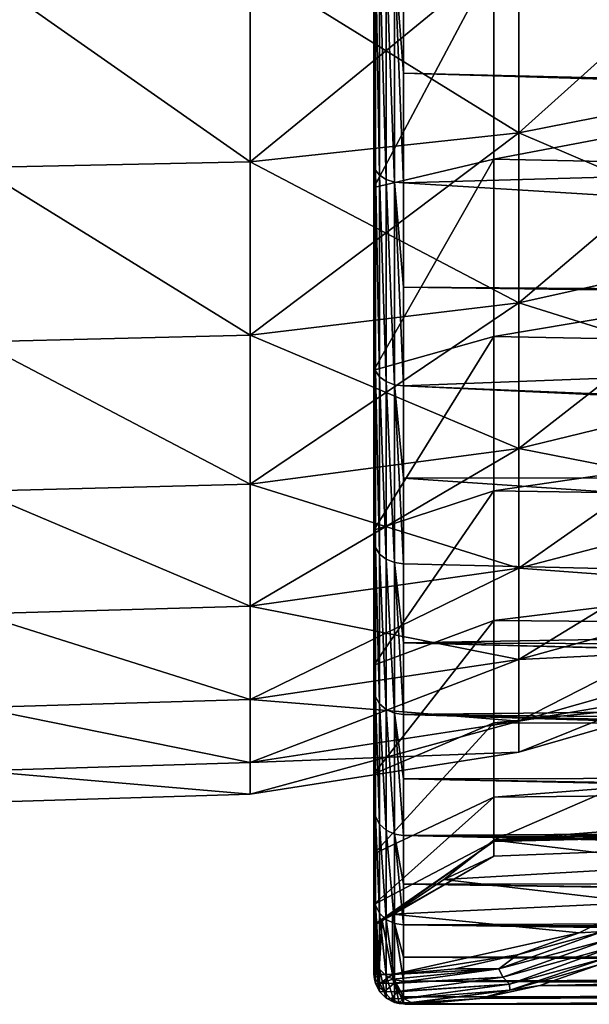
# Model space of a CAD drawing. Header units: metres. Extents: x -82 to 67, y -109 to 109.
# Tile 113 of 216: x 34.82 to 40.58, y -24.04 to -14.07. Entities that reach past the tile are written whole.
import ezdxf

# ---------------------------------------------------------------- set-up
doc = ezdxf.new("R2010")
doc.units = ezdxf.units.M
doc.layers.add('solid_21_382_010_XXX', color=7, linetype='CONTINUOUS')

msp = doc.modelspace()

# ---------------------------------------------------------------- linework, layer by layer
at = {"layer": 'solid_21_382_010_XXX'}
for points in [[(39.872929, -13.284682, -63.221943), (42.516537, -12.836135, -62.604561), (42.516537, -14.696408, -61.065632)], [(39.872929, -15.218928, -32.480282), (42.516537, -14.696534, -33.036572), (42.516537, -12.836275, -31.497625)], [(39.872929, -13.284828, -30.880247), (39.872929, -15.218928, -32.480282), (42.516537, -12.836275, -31.497625)], [(57.643017, -13.159998, -66.315857), (57.821255, -15.069438, -65.025925), (38.707233, -13.455199, -66.134621)], [(39.872929, -15.218797, -61.621925), (37.154736, -13.53576, -63.567524), (39.872929, -13.284682, -63.221943)], [(39.872929, -13.284828, -30.880247), (37.154736, -13.535909, -30.534666), (37.154736, -15.511342, -32.168892)], [(39.872929, -13.284828, -30.880247), (37.154736, -15.511342, -32.168892), (39.872929, -15.218928, -32.480282)], [(38.421829, -15.594236, -64.351883), (38.407234, -14.446969, -65.110588), (38.407234, -13.301967, -65.876617)], [(38.407234, -13.722551, -65.005936), (38.407234, -13.301967, -65.876617), (38.407234, -14.446969, -65.110588)], [(38.421829, -13.345242, -65.958572), (38.421829, -15.594236, -64.351883), (38.407234, -13.301967, -65.876617)], [(38.464417, -15.647049, -64.416878), (38.421829, -15.594236, -64.351883), (38.421829, -13.345242, -65.958572)], [(38.464417, -13.389605, -66.02961), (38.464417, -15.647049, -64.416878), (38.421829, -13.345242, -65.958572)], [(39.872929, -15.218797, -61.621925), (39.872929, -13.284682, -63.221943), (42.516537, -14.696408, -61.065632)], [(38.530823, -15.688963, -64.46846), (38.464417, -15.647049, -64.416878), (38.464417, -13.389605, -66.02961)], [(38.530823, -13.424813, -66.085983), (38.530823, -15.688963, -64.46846), (38.464417, -13.389605, -66.02961)], [(38.530823, -13.424813, -66.085983), (38.614529, -13.447414, -66.122169), (38.614529, -15.715869, -64.501579)], [(38.530823, -13.424813, -66.085983), (38.614529, -15.715869, -64.501579), (38.530823, -15.688963, -64.46846)], [(38.614529, -13.447414, -66.122169), (38.707233, -13.455199, -66.134621), (38.707233, -14.615325, -65.359009)], [(38.614529, -13.447414, -66.122169), (38.707233, -14.615325, -65.359009), (38.707233, -15.725136, -64.512962)], [(38.614529, -15.715869, -64.501579), (38.614529, -13.447414, -66.122169), (38.707233, -15.725136, -64.512962)], [(37.154736, -13.53576, -63.567524), (37.154736, -15.511209, -61.933315), (34.407234, -13.585551, -63.635933)], [(37.154736, -15.511342, -32.168892), (37.154736, -13.535909, -30.534666), (34.407234, -13.58585, -30.466366)], [(39.872929, -15.218797, -61.621925), (37.154736, -15.511209, -61.933315), (37.154736, -13.53576, -63.567524)], [(39.619667, -13.485871, -64.319534), (38.407234, -13.722551, -65.005936), (38.407234, -15.772106, -63.42857)], [(39.619667, -15.484027, -62.749863), (39.619667, -13.485871, -64.319534), (38.407234, -15.772106, -63.42857)], [(57.821255, -15.069438, -65.025925), (38.707233, -14.615325, -65.359009), (38.707233, -13.455199, -66.134621)], [(49.107235, -13.684786, -63.77235), (39.619667, -13.485871, -64.319534), (39.619667, -15.484027, -62.749863)], [(37.154736, -15.511209, -61.933315), (34.407234, -15.569185, -61.994938), (34.407234, -13.585551, -63.635933)], [(37.154736, -15.511342, -32.168892), (34.407234, -13.58585, -30.466366), (34.407234, -15.569454, -32.107399)], [(38.407234, -13.722551, -65.005936), (38.407234, -14.446969, -65.110588), (38.407234, -15.542295, -64.274979)], [(38.407234, -15.772106, -63.42857), (38.407234, -13.722551, -65.005936), (38.407234, -15.542295, -64.274979)], [(49.107235, -15.684879, -62.117702), (49.107235, -13.684786, -63.77235), (39.619667, -15.484027, -62.749863)], [(38.421829, -15.594236, -64.351883), (38.407234, -15.542295, -64.274979), (38.407234, -14.446969, -65.110588)], [(57.833241, -15.188165, -64.935921), (38.707233, -15.725136, -64.512962), (38.707233, -14.615325, -65.359009)], [(57.821255, -15.069438, -65.025925), (57.833241, -15.188165, -64.935921), (38.707233, -14.615325, -65.359009)], [(39.872929, -15.218797, -61.621925), (42.516537, -14.696408, -61.065632), (42.516537, -16.349133, -59.305679)], [(39.872929, -16.937241, -34.310104), (42.516537, -16.349243, -34.796535), (42.516537, -14.696534, -33.036572)], [(39.872929, -15.218928, -32.480282), (39.872929, -16.937241, -34.310104), (42.516537, -14.696534, -33.036572)], [(39.872929, -16.937124, -59.792118), (37.154736, -15.511209, -61.933315), (39.872929, -15.218797, -61.621925)], [(39.872929, -15.218928, -32.480282), (37.154736, -15.511342, -32.168892), (37.154736, -17.266375, -34.037823)], [(39.872929, -15.218928, -32.480282), (37.154736, -17.266375, -34.037823), (39.872929, -16.937241, -34.310104)], [(57.833241, -15.188165, -64.935921), (58.030849, -16.913788, -63.475842), (38.707233, -15.725136, -64.512962)], [(39.872929, -16.937124, -59.792118), (39.872929, -15.218797, -61.621925), (42.516537, -16.349133, -59.305679)], [(37.154736, -15.511209, -61.933315), (37.154736, -17.266258, -60.064404), (34.407234, -15.569185, -61.994938)], [(37.154736, -17.266375, -34.037823), (37.154736, -15.511342, -32.168892), (34.407234, -15.569454, -32.107399)], [(39.872929, -16.937124, -59.792118), (37.154736, -17.266258, -60.064404), (37.154736, -15.511209, -61.933315)], [(39.619667, -15.484027, -62.749863), (38.407234, -15.772106, -63.42857), (38.407234, -17.619242, -61.618797)], [(39.619667, -17.277704, -60.950653), (39.619667, -15.484027, -62.749863), (38.407234, -17.619242, -61.618797)], [(49.107235, -15.684879, -62.117702), (39.619667, -15.484027, -62.749863), (39.619667, -17.277704, -60.950653)], [(37.154736, -17.266258, -60.064404), (34.407234, -17.331478, -60.118301), (34.407234, -15.569185, -61.994938)], [(37.154736, -17.266375, -34.037823), (34.407234, -15.569454, -32.107399), (34.407234, -17.331713, -33.984066)], [(38.421829, -17.627121, -62.479229), (38.407234, -17.566946, -62.408421), (38.407234, -15.542295, -64.274979)], [(38.407234, -15.772106, -63.42857), (38.407234, -15.542295, -64.274979), (38.407234, -17.566946, -62.408421)], [(38.421829, -15.594236, -64.351883), (38.421829, -17.627121, -62.479229), (38.407234, -15.542295, -64.274979)], [(38.464417, -17.687571, -62.537189), (38.421829, -17.627121, -62.479229), (38.421829, -15.594236, -64.351883)], [(38.464417, -15.647049, -64.416878), (38.464417, -17.687571, -62.537189), (38.421829, -15.594236, -64.351883)], [(38.530823, -17.735546, -62.583191), (38.464417, -17.687571, -62.537189), (38.464417, -15.647049, -64.416878)], [(38.530823, -15.688963, -64.46846), (38.530823, -17.735546, -62.583191), (38.464417, -15.647049, -64.416878)], [(38.530823, -15.688963, -64.46846), (38.614529, -15.715869, -64.501579), (38.614529, -17.766342, -62.61272)], [(38.530823, -15.688963, -64.46846), (38.614529, -17.766342, -62.61272), (38.530823, -17.735546, -62.583191)], [(38.614529, -15.715869, -64.501579), (38.707233, -15.725136, -64.512962), (38.707233, -16.780363, -63.599751)], [(38.614529, -15.715869, -64.501579), (38.707233, -16.780363, -63.599751), (38.707233, -17.776949, -62.622875)], [(38.614529, -17.766342, -62.61272), (38.614529, -15.715869, -64.501579), (38.707233, -17.776949, -62.622875)], [(58.030849, -16.913788, -63.475842), (38.707233, -16.780363, -63.599751), (38.707233, -15.725136, -64.512962)], [(49.107235, -17.461586, -60.225666), (49.107235, -15.684879, -62.117702), (39.619667, -17.277704, -60.950653)], [(38.407234, -17.619242, -61.618797), (38.407234, -15.772106, -63.42857), (38.407234, -17.566946, -62.408421)], [(39.872929, -16.937124, -59.792118), (42.516537, -16.349133, -59.305679), (42.516537, -17.768244, -57.352467)], [(39.872929, -18.412663, -36.340862), (42.516537, -17.768337, -36.749763), (42.516537, -16.349243, -34.796535)], [(39.872929, -16.937241, -34.310104), (39.872929, -18.412663, -36.340862), (42.516537, -16.349243, -34.796535)], [(58.047516, -17.04735, -63.349766), (38.707233, -17.776949, -62.622875), (38.707233, -16.780363, -63.599751)], [(58.030849, -16.913788, -63.475842), (58.047516, -17.04735, -63.349766), (38.707233, -16.780363, -63.599751)], [(39.872929, -18.412567, -57.761372), (37.154736, -17.266258, -60.064404), (39.872929, -16.937124, -59.792118)], [(39.872929, -16.937241, -34.310104), (37.154736, -17.266375, -34.037823), (37.154736, -18.773329, -36.111977)], [(39.872929, -16.937241, -34.310104), (37.154736, -18.773329, -36.111977), (39.872929, -18.412663, -36.340862)], [(39.872929, -18.412567, -57.761372), (39.872929, -16.937124, -59.792118), (42.516537, -17.768244, -57.352467)], [(58.047516, -17.04735, -63.349766), (58.231575, -18.582651, -61.736481), (38.707233, -17.776949, -62.622875)], [(37.154736, -17.266258, -60.064404), (37.154736, -18.773232, -57.990261), (34.407234, -17.331478, -60.118301)], [(37.154736, -18.773329, -36.111977), (37.154736, -17.266375, -34.037823), (34.407234, -17.331713, -33.984066)], [(37.154736, -18.773232, -57.990261), (34.407234, -18.844664, -58.035603), (34.407234, -17.331478, -60.118301)], [(37.154736, -18.773329, -36.111977), (34.407234, -17.331713, -33.984066), (34.407234, -18.84486, -36.066792)], [(39.872929, -18.412567, -57.761372), (37.154736, -18.773232, -57.990261), (37.154736, -17.266258, -60.064404)], [(39.619667, -17.277704, -60.950653), (38.407234, -17.619242, -61.618797), (38.407234, -19.238155, -59.601902)], [(39.619667, -18.840986, -58.948013), (39.619667, -17.277704, -60.950653), (38.407234, -19.238155, -59.601902)], [(49.107235, -17.461586, -60.225666), (39.619667, -17.277704, -60.950653), (39.619667, -18.840986, -58.948013)], [(49.107235, -18.987068, -58.126026), (49.107235, -17.461586, -60.225666), (39.619667, -18.840986, -58.948013)], [(38.421829, -19.412643, -60.369404), (38.407234, -18.48863, -61.384525), (38.407234, -17.566946, -62.408421)], [(38.407234, -17.619242, -61.618797), (38.407234, -17.566946, -62.408421), (38.407234, -18.48863, -61.384525)], [(38.421829, -17.627121, -62.479229), (38.421829, -19.412643, -60.369404), (38.407234, -17.566946, -62.408421)], [(38.407234, -19.238155, -59.601902), (38.407234, -17.619242, -61.618797), (38.407234, -18.48863, -61.384525)], [(38.464417, -19.479801, -60.419441), (38.421829, -19.412643, -60.369404), (38.421829, -17.627121, -62.479229)], [(38.464417, -17.687571, -62.537189), (38.464417, -19.479801, -60.419441), (38.421829, -17.627121, -62.479229)], [(38.530823, -19.5331, -60.459152), (38.464417, -19.479801, -60.419441), (38.464417, -17.687571, -62.537189)], [(38.530823, -17.735546, -62.583191), (38.530823, -19.5331, -60.459152), (38.464417, -17.687571, -62.537189)], [(38.530823, -17.735546, -62.583191), (38.614529, -17.766342, -62.61272), (38.614529, -19.567314, -60.484646)], [(38.530823, -17.735546, -62.583191), (38.614529, -19.567314, -60.484646), (38.530823, -19.5331, -60.459152)], [(38.614529, -17.766342, -62.61272), (38.707233, -17.776949, -62.622875), (38.707233, -18.711058, -61.586098)], [(38.614529, -17.766342, -62.61272), (38.707233, -18.711058, -61.586098), (38.707233, -19.579096, -60.493404)], [(38.614529, -19.567314, -60.484646), (38.614529, -17.766342, -62.61272), (38.707233, -19.579096, -60.493404)], [(58.242344, -18.6842, -61.617775), (38.707233, -18.711058, -61.586098), (38.707233, -17.776949, -62.622875)], [(58.231575, -18.582651, -61.736481), (58.242344, -18.6842, -61.617775), (38.707233, -17.776949, -62.622875)], [(39.872929, -18.412567, -57.761372), (42.516537, -17.768244, -57.352467), (42.516537, -18.931362, -55.236794)], [(39.872929, -19.621931, -38.540527), (42.516537, -18.931435, -38.865448), (42.516537, -17.768337, -36.749763)], [(39.872929, -18.412663, -36.340862), (39.872929, -19.621931, -38.540527), (42.516537, -17.768337, -36.749763)], [(39.872929, -19.621853, -55.561718), (37.154736, -18.773232, -57.990261), (39.872929, -18.412567, -57.761372)], [(39.872929, -18.412663, -36.340862), (37.154736, -18.773329, -36.111977), (37.154736, -20.00844, -38.35865)], [(39.872929, -18.412663, -36.340862), (37.154736, -20.00844, -38.35865), (39.872929, -19.621931, -38.540527)], [(39.872929, -19.621853, -55.561718), (39.872929, -18.412567, -57.761372), (42.516537, -18.931362, -55.236794)], [(38.421829, -19.412643, -60.369404), (38.407234, -19.345135, -60.30529), (38.407234, -18.48863, -61.384525)], [(38.407234, -19.238155, -59.601902), (38.407234, -18.48863, -61.384525), (38.407234, -19.345135, -60.30529)], [(58.242344, -18.6842, -61.617775), (58.341492, -20.04143, -59.849464), (38.707233, -18.711058, -61.586098)], [(58.341492, -20.04143, -59.849464), (38.707233, -19.579096, -60.493404), (38.707233, -18.711058, -61.586098)], [(37.154736, -18.773232, -57.990261), (37.154736, -20.008362, -55.743599), (34.407234, -18.844664, -58.035603)], [(37.154736, -20.00844, -38.35865), (37.154736, -18.773329, -36.111977), (34.407234, -18.84486, -36.066792)], [(39.872929, -19.621853, -55.561718), (37.154736, -20.008362, -55.743599), (37.154736, -18.773232, -57.990261)], [(37.154736, -20.008362, -55.743599), (34.407234, -20.084898, -55.779663), (34.407234, -18.844664, -58.035603)], [(37.154736, -20.00844, -38.35865), (34.407234, -18.84486, -36.066792), (34.407234, -20.085054, -38.322754)], [(39.619667, -18.840986, -58.948013), (38.407234, -19.238155, -59.601902), (38.407234, -20.605907, -57.406189)], [(39.619667, -20.151186, -56.770885), (39.619667, -18.840986, -58.948013), (38.407234, -20.605907, -57.406189)], [(49.107235, -18.987068, -58.126026), (39.619667, -18.840986, -58.948013), (39.619667, -20.151186, -56.770885)], [(49.107235, -20.237478, -55.851604), (49.107235, -18.987068, -58.126026), (39.619667, -20.151186, -56.770885)], [(39.872929, -19.621853, -55.561718), (42.516537, -18.931362, -55.236794), (42.516537, -19.820143, -52.992023)], [(39.872929, -20.545969, -40.874409), (42.516537, -19.820196, -41.110222), (42.516537, -18.931435, -38.865448)], [(39.872929, -19.621931, -38.540527), (39.872929, -20.545969, -40.874409), (42.516537, -18.931435, -38.865448)], [(38.407234, -19.238155, -59.601902), (38.407234, -19.345135, -60.30529), (38.407234, -20.133133, -59.174866)], [(38.407234, -20.605907, -57.406189), (38.407234, -19.238155, -59.601902), (38.407234, -20.133133, -59.174866)], [(38.421829, -20.923355, -58.054844), (38.407234, -20.133133, -59.174866), (38.407234, -19.345135, -60.30529)], [(38.421829, -19.412643, -60.369404), (38.421829, -20.923355, -58.054844), (38.407234, -19.345135, -60.30529)], [(38.464417, -20.996189, -58.096184), (38.421829, -20.923355, -58.054844), (38.421829, -19.412643, -60.369404)], [(38.464417, -19.479801, -60.419441), (38.464417, -20.996189, -58.096184), (38.421829, -19.412643, -60.369404)], [(38.530823, -21.053993, -58.128994), (38.464417, -20.996189, -58.096184), (38.464417, -19.479801, -60.419441)], [(38.530823, -19.5331, -60.459152), (38.530823, -21.053993, -58.128994), (38.464417, -19.479801, -60.419441)], [(39.872929, -20.545914, -53.227848), (37.154736, -20.008362, -55.743599), (39.872929, -19.621853, -55.561718)], [(39.872929, -19.621931, -38.540527), (37.154736, -20.00844, -38.35865), (37.154736, -20.952227, -40.742409)], [(39.872929, -19.621931, -38.540527), (37.154736, -20.952227, -40.742409), (39.872929, -20.545969, -40.874409)], [(38.530823, -19.5331, -60.459152), (38.614529, -19.567314, -60.484646), (38.614529, -21.091099, -58.150059)], [(38.530823, -19.5331, -60.459152), (38.614529, -21.091099, -58.150059), (38.530823, -21.053993, -58.128994)], [(38.614529, -19.567314, -60.484646), (38.707233, -19.579096, -60.493404), (38.707233, -20.377726, -59.349003)], [(38.614529, -19.567314, -60.484646), (38.707233, -20.377726, -59.349003), (38.707233, -21.103874, -58.157291)], [(38.614529, -21.091099, -58.150059), (38.614529, -19.567314, -60.484646), (38.707233, -21.103874, -58.157291)], [(58.341492, -20.04143, -59.849464), (38.707233, -20.377726, -59.349003), (38.707233, -19.579096, -60.493404)], [(39.872929, -20.545914, -53.227848), (39.872929, -19.621853, -55.561718), (42.516537, -19.820143, -52.992023)], [(39.872929, -20.545914, -53.227848), (42.516537, -19.820143, -52.992023), (42.516537, -20.42057, -50.653561)], [(39.872929, -21.17021, -43.305698), (42.516537, -20.420603, -43.448692), (42.516537, -19.820196, -41.110222)], [(39.872929, -20.545969, -40.874409), (39.872929, -21.17021, -43.305698), (42.516537, -19.820196, -41.110222)], [(37.154736, -20.008362, -55.743599), (37.154736, -20.952169, -53.359848), (34.407234, -20.084898, -55.779663)], [(37.154736, -20.952227, -40.742409), (37.154736, -20.00844, -38.35865), (34.407234, -20.085054, -38.322754)], [(39.872929, -20.545914, -53.227848), (37.154736, -20.952169, -53.359848), (37.154736, -20.008362, -55.743599)], [(37.154736, -20.952169, -53.359848), (34.407234, -21.032627, -53.386032), (34.407234, -20.084898, -55.779663)], [(37.154736, -20.952227, -40.742409), (34.407234, -20.085054, -38.322754), (34.407234, -21.03274, -40.716404)], [(58.341492, -20.04143, -59.849464), (58.373669, -20.459629, -59.222599), (38.707233, -20.377726, -59.349003)], [(38.421829, -20.923355, -58.054844), (38.407234, -20.849276, -57.998093), (38.407234, -20.133133, -59.174866)], [(38.407234, -20.605907, -57.406189), (38.407234, -20.133133, -59.174866), (38.407234, -20.849276, -57.998093)], [(39.619667, -20.151186, -56.770885), (38.407234, -20.605907, -57.406189), (38.407234, -21.702513, -55.063663)], [(39.619667, -21.188951, -54.45118), (39.619667, -20.151186, -56.770885), (38.407234, -21.702513, -55.063663)], [(49.107235, -20.237478, -55.851604), (39.619667, -20.151186, -56.770885), (39.619667, -21.188951, -54.45118)], [(49.107235, -21.19309, -53.438061), (49.107235, -20.237478, -55.851604), (39.619667, -21.188951, -54.45118)], [(58.447693, -20.884251, -58.535625), (38.707233, -21.103874, -58.157291), (38.707233, -20.377726, -59.349003)], [(58.44146, -20.856112, -58.582901), (58.447693, -20.884251, -58.535625), (38.707233, -20.377726, -59.349003)], [(58.373669, -20.459629, -59.222599), (58.44146, -20.856112, -58.582901), (38.707233, -20.377726, -59.349003)], [(39.872929, -21.170176, -50.796562), (42.516537, -20.42057, -50.653561), (42.516537, -20.723177, -48.258286)], [(39.872929, -21.170176, -50.796562), (39.872929, -20.545914, -53.227848), (42.516537, -20.42057, -50.653561)], [(39.872929, -21.484804, -45.796055), (42.516537, -20.723188, -45.843971), (42.516537, -20.420603, -43.448692)], [(39.872929, -21.17021, -43.305698), (39.872929, -21.484804, -45.796055), (42.516537, -20.420603, -43.448692)], [(39.872929, -21.170176, -50.796562), (37.154736, -20.952169, -53.359848), (39.872929, -20.545914, -53.227848)], [(39.872929, -20.545969, -40.874409), (37.154736, -20.952227, -40.742409), (37.154736, -21.589808, -43.225658)], [(39.872929, -20.545969, -40.874409), (37.154736, -21.589808, -43.225658), (39.872929, -21.17021, -43.305698)], [(38.407234, -21.702513, -55.063663), (38.407234, -20.605907, -57.406189), (38.407234, -20.849276, -57.998093)], [(39.872929, -21.484793, -48.306206), (42.516537, -20.723177, -48.258286), (42.516537, -20.723188, -45.843971)], [(39.872929, -21.484793, -48.306206), (39.872929, -21.170176, -50.796562), (42.516537, -20.723177, -48.258286)], [(39.872929, -21.484804, -45.796055), (39.872929, -21.484793, -48.306206), (42.516537, -20.723188, -45.843971)], [(38.421829, -22.136034, -55.571125), (38.407234, -22.055601, -55.523731), (38.407234, -20.849276, -57.998093)], [(38.407234, -21.702513, -55.063663), (38.407234, -20.849276, -57.998093), (38.407234, -22.055601, -55.523731)], [(38.421829, -20.923355, -58.054844), (38.421829, -22.136034, -55.571125), (38.407234, -20.849276, -57.998093)], [(58.447693, -20.884251, -58.535625), (58.565586, -21.306877, -57.791756), (38.707233, -21.103874, -58.157291)], [(37.154736, -20.952169, -53.359848), (37.154736, -21.589771, -50.876606), (34.407234, -21.032627, -53.386032)], [(37.154736, -21.589808, -43.225658), (37.154736, -20.952227, -40.742409), (34.407234, -21.03274, -40.716404)], [(39.872929, -21.170176, -50.796562), (37.154736, -21.589771, -50.876606), (37.154736, -20.952169, -53.359848)], [(38.464417, -22.213423, -55.603134), (38.421829, -22.136034, -55.571125), (38.421829, -20.923355, -58.054844)], [(38.464417, -20.996189, -58.096184), (38.464417, -22.213423, -55.603134), (38.421829, -20.923355, -58.054844)], [(38.530823, -22.274843, -55.62854), (38.464417, -22.213423, -55.603134), (38.464417, -20.996189, -58.096184)], [(38.530823, -21.053993, -58.128994), (38.530823, -22.274843, -55.62854), (38.464417, -20.996189, -58.096184)], [(37.154736, -21.589771, -50.876606), (34.407234, -21.672876, -50.89249), (34.407234, -21.032627, -53.386032)], [(37.154736, -21.589808, -43.225658), (34.407234, -21.03274, -40.716404), (34.407234, -21.672945, -43.209957)], [(38.530823, -21.053993, -58.128994), (38.614529, -21.091099, -58.150059), (38.614529, -22.31427, -55.644848)], [(38.530823, -21.053993, -58.128994), (38.614529, -22.31427, -55.644848), (38.530823, -22.274843, -55.62854)], [(38.614529, -21.091099, -58.150059), (38.707233, -21.103874, -58.157291), (38.707233, -21.754749, -56.922855)], [(38.614529, -21.091099, -58.150059), (38.707233, -21.754749, -56.922855), (38.707233, -22.327845, -55.650448)], [(38.614529, -22.31427, -55.644848), (38.614529, -21.091099, -58.150059), (38.707233, -22.327845, -55.650448)], [(58.728104, -21.718376, -56.997009), (38.707233, -21.754749, -56.922855), (38.707233, -21.103874, -58.157291)], [(58.664959, -21.57332, -57.286098), (58.728104, -21.718376, -56.997009), (38.707233, -21.103874, -58.157291)], [(58.565586, -21.306877, -57.791756), (58.664959, -21.57332, -57.286098), (38.707233, -21.103874, -58.157291)], [(39.872929, -21.484793, -48.306206), (37.154736, -21.589771, -50.876606), (39.872929, -21.170176, -50.796562)], [(39.872929, -21.17021, -43.305698), (37.154736, -21.589808, -43.225658), (37.154736, -21.911125, -45.769238)], [(39.872929, -21.17021, -43.305698), (37.154736, -21.911125, -45.769238), (39.872929, -21.484804, -45.796055)], [(39.619667, -21.188951, -54.45118), (38.407234, -21.702513, -55.063663), (38.407234, -22.512487, -52.60778)], [(39.619667, -21.93881, -52.023556), (39.619667, -21.188951, -54.45118), (38.407234, -22.512487, -52.60778)], [(49.107235, -21.19309, -53.438061), (39.619667, -21.188951, -54.45118), (39.619667, -21.93881, -52.023556)], [(49.107235, -21.838657, -50.92366), (49.107235, -21.19309, -53.438061), (39.619667, -21.93881, -52.023556)], [(39.872929, -21.484793, -48.306206), (37.154736, -21.911114, -48.333031), (37.154736, -21.589771, -50.876606)], [(39.872929, -21.484804, -45.796055), (37.154736, -21.911114, -48.333031), (39.872929, -21.484793, -48.306206)], [(39.872929, -21.484804, -45.796055), (37.154736, -21.911125, -45.769238), (37.154736, -21.911114, -48.333031)], [(37.154736, -21.589771, -50.876606), (37.154736, -21.911114, -48.333031), (34.407234, -21.672876, -50.89249)], [(37.154736, -21.911125, -45.769238), (37.154736, -21.589808, -43.225658), (34.407234, -21.672945, -43.209957)], [(37.154736, -21.911114, -48.333031), (34.407234, -21.99555, -48.338409), (34.407234, -21.672876, -50.89249)], [(37.154736, -21.911125, -45.769238), (34.407234, -21.672945, -43.209957), (34.407234, -21.995573, -45.764042)], [(38.407234, -22.512487, -52.60778), (38.407234, -21.702513, -55.063663), (38.407234, -22.055601, -55.523731)], [(58.728104, -21.718376, -56.997009), (58.934505, -22.10914, -56.161282), (38.707233, -21.754749, -56.922855)], [(58.987072, -22.193697, -55.967888), (38.707233, -22.327845, -55.650448), (38.707233, -21.754749, -56.922855)], [(58.934505, -22.10914, -56.161282), (58.987072, -22.193697, -55.967888), (38.707233, -21.754749, -56.922855)], [(37.154736, -21.911114, -48.333031), (34.407234, -21.995573, -45.764042), (34.407234, -21.99555, -48.338409)], [(37.154736, -21.911114, -48.333031), (37.154736, -21.911125, -45.769238), (34.407234, -21.995573, -45.764042)], [(49.107235, -21.838657, -43.178425), (39.619667, -22.37443, -44.450966), (40.7463, -21.887602, -42.034897)], [(49.107235, -21.838657, -43.178425), (49.107235, -22.163921, -45.753418), (39.619667, -22.37443, -44.450966)], [(49.107235, -21.838657, -50.92366), (39.619667, -21.93881, -52.023556), (39.619667, -22.389965, -49.52343)], [(49.107235, -22.163921, -48.348667), (49.107235, -21.838657, -50.92366), (39.619667, -22.389965, -49.52343)], [(40.7463, -21.887602, -42.034897), (39.619667, -22.37443, -44.450966), (42.291351, -22.165005, -38.721527)], [(39.619667, -21.93881, -52.023556), (38.407234, -22.512487, -52.60778), (38.407234, -23.024576, -50.072884)], [(39.619667, -22.389965, -49.52343), (39.619667, -21.93881, -52.023556), (38.407234, -23.024576, -50.072884)], [(38.421829, -23.032038, -52.956432), (38.407234, -22.541714, -54.23439), (38.407234, -22.055601, -55.523731)], [(38.407234, -22.512487, -52.60778), (38.407234, -22.055601, -55.523731), (38.407234, -22.541714, -54.23439)], [(38.421829, -22.136034, -55.571125), (38.421829, -23.032038, -52.956432), (38.407234, -22.055601, -55.523731)], [(38.464417, -23.112793, -52.978619), (38.421829, -23.032038, -52.956432), (38.421829, -22.136034, -55.571125)], [(38.464417, -22.213423, -55.603134), (38.464417, -23.112793, -52.978619), (38.421829, -22.136034, -55.571125)], [(38.530823, -23.176884, -52.996227), (38.464417, -23.112793, -52.978619), (38.464417, -22.213423, -55.603134)], [(38.530823, -22.274843, -55.62854), (38.530823, -23.176884, -52.996227), (38.464417, -22.213423, -55.603134)], [(58.987072, -22.193697, -55.967888), (59.183125, -22.470781, -55.296371), (38.707233, -22.327845, -55.650448)], [(49.107235, -22.163921, -45.753418), (39.619667, -22.535915, -46.986969), (39.619667, -22.37443, -44.450966)], [(49.107235, -22.163921, -48.348667), (39.619667, -22.389965, -49.52343), (39.619667, -22.535915, -46.986969)], [(49.107235, -22.163921, -45.753418), (49.107235, -22.163921, -48.348667), (39.619667, -22.535915, -46.986969)], [(39.619667, -22.37443, -44.450966), (41.701775, -22.62389, -39.985878), (42.291351, -22.165005, -38.721527)], [(38.530823, -22.274843, -55.62854), (38.614529, -22.31427, -55.644848), (38.614529, -23.218027, -53.007534)], [(38.530823, -22.274843, -55.62854), (38.614529, -23.218027, -53.007534), (38.530823, -23.176884, -52.996227)], [(38.614529, -22.31427, -55.644848), (38.707233, -22.327845, -55.650448), (38.707233, -22.820957, -54.344955)], [(38.614529, -22.31427, -55.644848), (38.707233, -22.820957, -54.344955), (38.707233, -23.232189, -53.011406)], [(38.614529, -23.218027, -53.007534), (38.614529, -22.31427, -55.644848), (38.707233, -23.232189, -53.011406)], [(39.619667, -22.389965, -49.52343), (38.407234, -23.024576, -50.072884), (38.407234, -23.231483, -47.494431)], [(39.619667, -22.389965, -49.52343), (38.407234, -23.231483, -47.494431), (38.427757, -23.223591, -47.208637)], [(39.619667, -22.535915, -46.986969), (39.619667, -22.389965, -49.52343), (38.427757, -23.223591, -47.208637)], [(59.471802, -22.7969, -54.414783), (38.707233, -22.820957, -54.344955), (38.707233, -22.327845, -55.650448)], [(59.391281, -22.713943, -54.650074), (59.471802, -22.7969, -54.414783), (38.707233, -22.327845, -55.650448)], [(59.183125, -22.470781, -55.296371), (59.391281, -22.713943, -54.650074), (38.707233, -22.327845, -55.650448)], [(39.619667, -22.37443, -44.450966), (39.112896, -22.774754, -45.537743), (41.701775, -22.62389, -39.985878)], [(39.619667, -22.535915, -46.986969), (39.112896, -22.774754, -45.537743), (39.619667, -22.37443, -44.450966)], [(38.407234, -22.512487, -52.60778), (38.407234, -22.541714, -54.23439), (38.407234, -22.947094, -52.916672)], [(38.407234, -23.024576, -50.072884), (38.407234, -22.512487, -52.60778), (38.407234, -22.947094, -52.916672)], [(38.421829, -23.032038, -52.956432), (38.407234, -22.947094, -52.916672), (38.407234, -22.541714, -54.23439)], [(39.619667, -22.535915, -46.986969), (38.427757, -23.223591, -47.208637), (38.48975, -23.188011, -46.925865)], [(39.619667, -22.535915, -46.986969), (38.48975, -23.188011, -46.925865), (38.594616, -23.124086, -46.649193)], [(39.619667, -22.535915, -46.986969), (38.594616, -23.124086, -46.649193), (39.112896, -22.774754, -45.537743)], [(39.112896, -22.774754, -45.537743), (41.097641, -23.006886, -41.281448), (41.701775, -22.62389, -39.985878)], [(39.112896, -22.774754, -45.537743), (38.594616, -23.124086, -46.649193), (41.097641, -23.006886, -41.281448)], [(59.471802, -22.7969, -54.414783), (59.798218, -23.083399, -53.528709), (38.707233, -22.820957, -54.344955)], [(59.870018, -23.137356, -53.346436), (38.707233, -23.232189, -53.011406), (38.707233, -22.820957, -54.344955)], [(59.798218, -23.083399, -53.528709), (59.870018, -23.137356, -53.346436), (38.707233, -22.820957, -54.344955)], [(38.421829, -23.597591, -50.250957), (38.407234, -23.50839, -50.221958), (38.407234, -22.947094, -52.916672)], [(38.407234, -23.024576, -50.072884), (38.407234, -22.947094, -52.916672), (38.407234, -23.50839, -50.221958)], [(38.421829, -23.032038, -52.956432), (38.421829, -23.597591, -50.250957), (38.407234, -22.947094, -52.916672)], [(38.594616, -23.124086, -46.649193), (40.481842, -23.311193, -42.602028), (41.097641, -23.006886, -41.281448)], [(40.720448, -23.29837, -42.121292), (41.097641, -23.006886, -41.281448), (40.481842, -23.311193, -42.602028)], [(38.407234, -23.231483, -47.494431), (38.407234, -23.024576, -50.072884), (38.407234, -23.50839, -50.221958)], [(38.464417, -23.680471, -50.262978), (38.421829, -23.597591, -50.250957), (38.421829, -23.032038, -52.956432)], [(38.464417, -23.112793, -52.978619), (38.464417, -23.680471, -50.262978), (38.421829, -23.032038, -52.956432)], [(38.530823, -23.74625, -50.272522), (38.464417, -23.680471, -50.262978), (38.464417, -23.112793, -52.978619)], [(38.530823, -23.176884, -52.996227), (38.530823, -23.74625, -50.272522), (38.464417, -23.112793, -52.978619)], [(38.48975, -23.188011, -46.925865), (38.427757, -23.223591, -47.208637), (38.454628, -23.735886, -47.061607)], [(38.48975, -23.188011, -46.925865), (38.454628, -23.735886, -47.061607), (38.594616, -23.734308, -46.649193)], [(38.48975, -23.188011, -46.925865), (38.594616, -23.734308, -46.649193), (38.594616, -23.124086, -46.649193)], [(38.530823, -23.176884, -52.996227), (38.614529, -23.218027, -53.007534), (38.614529, -23.788475, -50.278648)], [(38.530823, -23.176884, -52.996227), (38.614529, -23.788475, -50.278648), (38.530823, -23.74625, -50.272522)], [(38.594616, -23.124086, -46.649193), (38.594616, -23.734308, -46.649193), (40.481842, -23.311193, -42.602028)], [(59.870018, -23.137356, -53.346436), (60.16011, -23.328419, -52.649349), (38.707233, -23.232189, -53.011406)], [(38.427757, -23.223591, -47.208637), (38.407234, -23.231483, -47.494431), (38.454628, -23.735886, -47.061607)], [(38.407234, -23.481535, -47.494431), (38.454628, -23.735886, -47.061607), (38.407234, -23.231483, -47.494431)], [(38.407234, -23.481535, -47.494431), (38.407234, -23.231483, -47.494431), (38.407234, -23.50839, -50.221958)], [(39.857399, -23.534672, -43.941154), (40.481842, -23.311193, -42.602028), (38.594616, -23.734308, -46.649193)], [(38.614529, -23.218027, -53.007534), (38.707233, -23.232189, -53.011406), (38.707233, -23.559959, -51.654926)], [(38.614529, -23.218027, -53.007534), (38.707233, -23.559959, -51.654926), (38.707233, -23.803009, -50.280739)], [(38.614529, -23.788475, -50.278648), (38.614529, -23.218027, -53.007534), (38.707233, -23.803009, -50.280739)], [(60.555382, -23.532028, -51.786575), (38.707233, -23.559959, -51.654926), (38.707233, -23.232189, -53.011406)], [(60.418308, -23.467831, -52.075523), (60.555382, -23.532028, -51.786575), (38.707233, -23.232189, -53.011406)], [(60.16011, -23.328419, -52.649349), (60.418308, -23.467831, -52.075523), (38.707233, -23.232189, -53.011406)], [(40.720448, -23.29837, -42.121292), (39.857399, -23.534672, -43.941154), (39.668762, -23.676811, -44.376637)], [(40.720448, -23.29837, -42.121292), (39.668762, -23.676811, -44.376637), (40.765934, -23.382753, -42.123848)], [(40.720448, -23.29837, -42.121292), (40.481842, -23.311193, -42.602028), (39.857399, -23.534672, -43.941154)], [(39.668762, -23.676811, -44.376637), (39.710888, -23.762405, -44.386402), (40.765934, -23.382753, -42.123848)], [(40.765934, -23.382753, -42.123848), (39.710888, -23.762405, -44.386402), (40.834644, -23.451237, -42.140743)], [(40.084698, -23.844877, -44.124504), (64.803131, -23.871975, -44.339069), (64.799438, -23.382248, -41.666615)], [(40.686508, -23.633928, -42.816406), (40.084698, -23.844877, -44.124504), (64.799438, -23.382248, -41.666615)], [(38.407234, -23.481535, -47.494431), (38.407234, -23.731585, -47.494431), (38.454628, -23.735886, -47.061607)], [(38.407234, -23.481535, -47.494431), (38.407234, -23.50839, -50.221958), (38.407234, -23.731585, -47.494431)], [(38.407234, -23.50839, -50.221958), (38.421829, -23.824003, -47.496288), (38.410919, -23.778463, -47.49538)], [(38.421829, -23.597591, -50.250957), (38.421829, -23.824003, -47.496288), (38.407234, -23.50839, -50.221958)], [(38.407234, -23.50839, -50.221958), (38.410919, -23.778463, -47.49538), (38.407234, -23.731585, -47.494431)], [(39.710888, -23.762405, -44.386402), (39.776867, -23.831871, -44.409153), (40.834644, -23.451237, -42.140743)], [(40.834644, -23.451237, -42.140743), (39.776867, -23.831871, -44.409153), (40.768456, -23.560808, -42.485729)], [(38.421829, -23.597591, -50.250957), (38.464417, -23.907734, -47.497963), (38.421829, -23.824003, -47.496288)], [(38.464417, -23.680471, -50.262978), (38.464417, -23.907734, -47.497963), (38.421829, -23.597591, -50.250957)], [(39.227245, -23.675957, -45.292522), (39.857399, -23.534672, -43.941154), (38.594616, -23.734308, -46.649193)], [(60.555382, -23.532028, -51.786575), (60.982361, -23.695993, -50.947868), (38.707233, -23.559959, -51.654926)], [(61.033417, -23.712423, -50.853252), (38.707233, -23.803009, -50.280739), (38.707233, -23.559959, -51.654926)], [(60.982361, -23.695993, -50.947868), (61.033417, -23.712423, -50.853252), (38.707233, -23.559959, -51.654926)], [(39.668762, -23.676811, -44.376637), (39.857399, -23.534672, -43.941154), (39.227245, -23.675957, -45.292522)], [(39.776867, -23.831871, -44.409153), (39.781788, -23.892395, -44.601646), (40.768456, -23.560808, -42.485729)], [(40.768456, -23.560808, -42.485729), (39.781788, -23.892395, -44.601646), (40.686508, -23.633928, -42.816406)], [(38.464417, -23.680471, -50.262978), (38.530823, -23.974186, -47.499294), (38.464417, -23.907734, -47.497963)], [(38.530823, -23.74625, -50.272522), (38.530823, -23.974186, -47.499294), (38.464417, -23.680471, -50.262978)], [(39.668762, -23.676811, -44.376637), (39.227245, -23.675957, -45.292522), (38.594616, -23.734308, -46.649193)], [(39.668762, -23.676811, -44.376637), (38.594616, -23.734308, -46.649193), (38.598167, -23.781088, -46.650269)], [(39.668762, -23.676811, -44.376637), (38.598167, -23.781088, -46.650269), (38.606915, -23.82202, -46.653843)], [(39.668762, -23.676811, -44.376637), (38.606915, -23.82202, -46.653843), (39.710888, -23.762405, -44.386402)], [(39.781788, -23.892395, -44.601646), (40.084698, -23.844877, -44.124504), (40.686508, -23.633928, -42.816406)], [(38.407234, -23.731585, -47.494431), (38.410919, -23.778463, -47.49538), (38.454628, -23.735886, -47.061607)], [(38.410919, -23.778463, -47.49538), (38.467503, -23.824072, -47.064762), (38.454628, -23.735886, -47.061607)], [(38.410919, -23.778463, -47.49538), (38.421829, -23.824003, -47.496288), (38.467503, -23.824072, -47.064762)], [(38.594616, -23.734308, -46.649193), (38.454628, -23.735886, -47.061607), (38.467503, -23.824072, -47.064762)], [(38.598167, -23.781088, -46.650269), (38.594616, -23.734308, -46.649193), (38.467503, -23.824072, -47.064762)], [(38.606915, -23.82202, -46.653843), (38.598167, -23.781088, -46.650269), (38.467503, -23.824072, -47.064762)], [(38.530823, -23.74625, -50.272522), (38.614529, -24.016846, -47.500149), (38.530823, -23.974186, -47.499294)], [(38.530823, -23.74625, -50.272522), (38.614529, -23.788475, -50.278648), (38.614529, -24.016846, -47.500149)], [(39.710888, -23.762405, -44.386402), (38.606915, -23.82202, -46.653843), (38.608299, -23.826792, -46.65443)], [(39.710888, -23.762405, -44.386402), (38.608299, -23.826792, -46.65443), (38.645672, -23.908028, -46.670849)], [(38.614529, -23.788475, -50.278648), (38.707233, -23.803009, -50.280739), (38.707233, -23.960398, -48.894127)], [(38.614529, -23.788475, -50.278648), (38.707233, -23.960398, -48.894127), (38.707233, -24.031525, -47.500423)], [(38.614529, -23.788475, -50.278648), (38.707233, -24.031525, -47.500423), (38.660347, -24.02784, -47.500374)], [(38.614529, -23.788475, -50.278648), (38.660347, -24.02784, -47.500374), (38.614529, -24.016846, -47.500149)], [(39.710888, -23.762405, -44.386402), (38.645672, -23.908028, -46.670849), (39.776867, -23.831871, -44.409153)], [(61.033417, -23.712423, -50.853252), (61.439972, -23.823204, -50.138298), (38.707233, -23.803009, -50.280739)], [(61.927422, -23.917072, -49.3615), (38.707233, -23.960398, -48.894127), (38.707233, -23.803009, -50.280739)], [(61.711964, -23.880144, -49.694866), (61.927422, -23.917072, -49.3615), (38.707233, -23.803009, -50.280739)], [(61.439972, -23.823204, -50.138298), (61.711964, -23.880144, -49.694866), (38.707233, -23.803009, -50.280739)], [(38.421829, -23.824003, -47.496288), (38.509087, -23.910297, -47.074272), (38.467503, -23.824072, -47.064762)], [(38.421829, -23.824003, -47.496288), (38.464417, -23.907734, -47.497963), (38.509087, -23.910297, -47.074272)], [(38.464417, -23.907734, -47.497963), (38.530823, -23.974186, -47.499294), (38.509087, -23.910297, -47.074272)], [(38.606915, -23.82202, -46.653843), (38.467503, -23.824072, -47.064762), (38.509087, -23.910297, -47.074272)], [(38.608299, -23.826792, -46.65443), (38.606915, -23.82202, -46.653843), (38.509087, -23.910297, -47.074272)], [(38.645672, -23.908028, -46.670849), (38.608299, -23.826792, -46.65443), (38.509087, -23.910297, -47.074272)], [(38.645672, -23.908028, -46.670849), (38.509087, -23.910297, -47.074272), (38.577259, -23.980118, -47.089622)], [(38.530823, -23.974186, -47.499294), (38.577259, -23.980118, -47.089622), (38.509087, -23.910297, -47.074272)], [(38.647106, -23.910219, -46.67149), (38.645672, -23.908028, -46.670849), (38.577259, -23.980118, -47.089622)], [(38.707104, -23.976402, -46.698647), (38.647106, -23.910219, -46.67149), (38.577259, -23.980118, -47.089622)], [(39.776867, -23.831871, -44.409153), (38.645672, -23.908028, -46.670849), (38.647106, -23.910219, -46.67149)], [(39.776867, -23.831871, -44.409153), (38.647106, -23.910219, -46.67149), (38.707104, -23.976402, -46.698647)], [(39.776867, -23.831871, -44.409153), (38.707104, -23.976402, -46.698647), (38.708843, -23.977791, -46.69944)], [(39.776867, -23.831871, -44.409153), (38.708843, -23.977791, -46.69944), (39.781788, -23.892395, -44.601646)], [(39.781788, -23.892395, -44.601646), (38.708843, -23.977791, -46.69944), (38.7827, -24.019196, -46.733368)], [(64.803131, -23.871975, -44.339069), (38.766071, -24.036013, -47.051041), (51.786583, -24.036013, -47.051041)], [(38.810364, -24.035568, -46.909458), (38.766071, -24.036013, -47.051041), (64.803131, -23.871975, -44.339069)], [(39.781788, -23.892395, -44.601646), (38.7827, -24.019196, -46.733368), (38.786774, -24.020636, -46.735249)], [(39.781788, -23.892395, -44.601646), (38.786774, -24.020636, -46.735249), (39.477161, -23.978619, -45.444977)], [(38.866508, -24.034286, -46.772266), (38.810364, -24.035568, -46.909458), (64.803131, -23.871975, -44.339069)], [(39.477161, -23.978619, -45.444977), (38.866508, -24.034286, -46.772266), (64.803131, -23.871975, -44.339069)], [(40.084698, -23.844877, -44.124504), (39.477161, -23.978619, -45.444977), (64.803131, -23.871975, -44.339069)], [(39.781788, -23.892395, -44.601646), (39.477161, -23.978619, -45.444977), (40.084698, -23.844877, -44.124504)], [(38.530823, -23.974186, -47.499294), (38.614529, -24.016846, -47.500149), (38.577259, -23.980118, -47.089622)], [(38.708843, -23.977791, -46.69944), (38.707104, -23.976402, -46.698647), (38.577259, -23.980118, -47.089622)], [(38.708843, -23.977791, -46.69944), (38.577259, -23.980118, -47.089622), (38.661434, -24.022699, -47.108425)], [(38.614529, -24.016846, -47.500149), (38.661434, -24.022699, -47.108425), (38.577259, -23.980118, -47.089622)], [(38.7827, -24.019196, -46.733368), (38.708843, -23.977791, -46.69944), (38.661434, -24.022699, -47.108425)], [(61.927422, -23.917072, -49.3615), (62.443851, -23.981239, -48.620071), (38.707233, -23.960398, -48.894127)], [(64.807693, -24.02919, -47.605095), (38.707233, -24.031525, -47.500423), (38.707233, -23.960398, -48.894127)], [(63.077709, -24.023319, -47.806736), (64.807693, -24.02919, -47.605095), (38.707233, -23.960398, -48.894127)], [(62.755116, -24.006222, -48.208519), (63.077709, -24.023319, -47.806736), (38.707233, -23.960398, -48.894127)], [(62.443851, -23.981239, -48.620071), (62.755116, -24.006222, -48.208519), (38.707233, -23.960398, -48.894127)], [(38.824116, -24.030373, -46.752541), (39.477161, -23.978619, -45.444977), (38.786774, -24.020636, -46.735249)], [(38.824116, -24.030373, -46.752541), (38.866508, -24.034286, -46.772266), (39.477161, -23.978619, -45.444977)], [(38.614529, -24.016846, -47.500149), (38.660347, -24.02784, -47.500374), (38.661434, -24.022699, -47.108425)], [(38.660347, -24.02784, -47.500374), (38.707233, -24.031525, -47.500423), (38.661434, -24.022699, -47.108425)], [(38.786774, -24.020636, -46.735249), (38.7827, -24.019196, -46.733368), (38.661434, -24.022699, -47.108425)], [(38.786774, -24.020636, -46.735249), (38.661434, -24.022699, -47.108425), (38.747536, -24.035883, -47.12746)], [(38.661434, -24.022699, -47.108425), (38.707233, -24.031525, -47.500423), (38.722012, -24.03491, -47.273766)], [(38.661434, -24.022699, -47.108425), (38.722012, -24.03491, -47.273766), (38.747536, -24.035883, -47.12746)], [(64.807693, -24.02919, -47.605095), (64.807396, -24.03315, -47.410038), (38.707233, -24.031525, -47.500423)], [(64.807396, -24.03315, -47.410038), (38.722012, -24.03491, -47.273766), (38.707233, -24.031525, -47.500423)], [(64.807396, -24.03315, -47.410038), (64.807091, -24.035275, -47.23336), (38.722012, -24.03491, -47.273766)], [(64.807091, -24.035275, -47.23336), (38.747536, -24.035883, -47.12746), (38.722012, -24.03491, -47.273766)], [(38.824116, -24.030373, -46.752541), (38.786774, -24.020636, -46.735249), (38.747536, -24.035883, -47.12746)], [(38.824116, -24.030373, -46.752541), (38.747536, -24.035883, -47.12746), (38.810364, -24.035568, -46.909458)], [(64.807091, -24.035275, -47.23336), (64.807106, -24.036013, -47.051041), (38.747536, -24.035883, -47.12746)], [(38.810364, -24.035568, -46.909458), (38.747536, -24.035883, -47.12746), (38.766071, -24.036013, -47.051041)], [(51.786583, -24.036013, -47.051041), (38.766071, -24.036013, -47.051041), (38.747536, -24.035883, -47.12746)], [(64.807106, -24.036013, -47.051041), (51.786583, -24.036013, -47.051041), (38.747536, -24.035883, -47.12746)], [(38.824116, -24.030373, -46.752541), (38.810364, -24.035568, -46.909458), (38.866508, -24.034286, -46.772266)]]:
    msp.add_3dface(points, dxfattribs=at)

doc.saveas('drawing.dxf')
